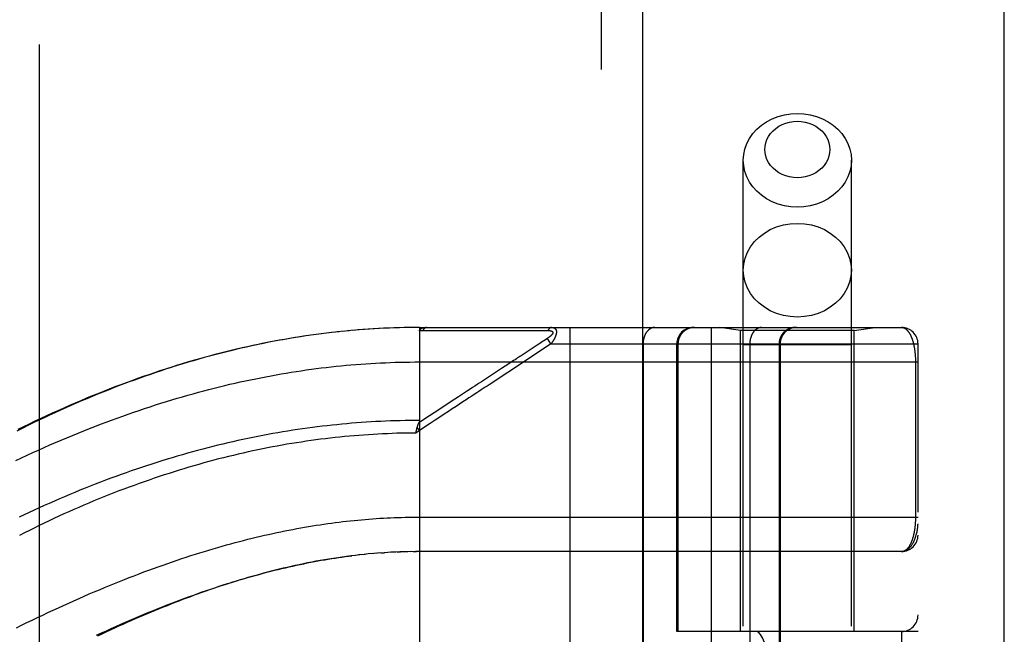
# Model space of a CAD drawing. Header units: inches. Extents: x 0 to 212, y 0 to 138.
# Tile 104 of 256: x 93.35 to 95.13, y 60.74 to 61.85. Entities that reach past the tile are written whole.
import ezdxf

# ---------------------------------------------------------------- set-up
doc = ezdxf.new("R2010")
doc.units = ezdxf.units.IN
doc.header["$LTSCALE"] = 11.6875
doc.header["$MEASUREMENT"] = 0
doc.linetypes.add('HIDDEN', pattern=[0.2, 0.1, -0.1])
doc.layers.get('0').update_dxf_attribs({"linetype": 'CONTINUOUS'})
doc.layers.add('DEFAULT_2', color=8, linetype='HIDDEN')
doc.layers.add('RIGHTHAND_DOOR_ASSEMBLY', color=7, linetype='CONTINUOUS')

msp = doc.modelspace()

# ---------------------------------------------------------------- linework, layer by layer
at = {"color": 3, "linetype": 'Continuous'}
msp.add_line((95.1337, 38.4248), (95.1337, 101.3468), dxfattribs=at)
at = {"layer": 'DEFAULT_2', "color": 8, "linetype": 'HIDDEN'}
msp.add_line((93.3837, 96.8728), (93.3837, 39.7688), dxfattribs=at)
at = {"layer": 'RIGHTHAND_DOOR_ASSEMBLY', "color": 8, "linetype": 'HIDDEN'}
for p, q in [((94.4029, 97.9958), (94.4029, 38.6458)), ((94.6604, 58.4178), (94.6604, 61.6002)), ((94.8564, 58.4178), (94.8564, 61.6002)), ((93.9183, 61.2884), (93.9049, 61.2868)), ((93.9275, 61.2894), (93.9143, 61.2879)), ((93.9367, 61.2903), (93.9238, 61.289)), ((93.9458, 61.2912), (93.9332, 61.2899)), ((93.955, 61.292), (93.9426, 61.2909)), ((93.9641, 61.2927), (93.952, 61.2917)), ((93.9733, 61.2934), (93.9614, 61.2925)), ((93.9824, 61.2941), (93.9707, 61.2932)), ((93.9915, 61.2946), (93.9801, 61.2939)), ((94.0006, 61.2951), (93.9895, 61.2945)), ((94.0098, 61.2956), (93.9988, 61.295)), ((94.0189, 61.296), (94.0082, 61.2955)), ((94.028, 61.2963), (94.0175, 61.2959)), ((94.0371, 61.2966), (94.0268, 61.2963)), ((94.0461, 61.2968), (94.0362, 61.2965)), ((94.0552, 61.2969), (94.0455, 61.2968)), ((94.0643, 61.297), (94.0548, 61.2969)), ((94.0734, 61.2971), (94.0642, 61.297)), ((94.0734, 61.2971), (94.9472, 61.2971)), ((94.0734, 61.2971), (94.0734, 60.6323)), ((94.0794, 61.2914), (94.1035, 61.2914)), ((94.2721, 61.2915), (94.2758, 61.2915)), ((94.2758, 61.2915), (94.2792, 61.2915)), ((94.2792, 61.2915), (94.2824, 61.2915)), ((94.2824, 61.2915), (94.2871, 61.2915)), ((94.2871, 61.2915), (94.2901, 61.2915)), ((94.2901, 61.2915), (94.3063, 61.2916)), ((94.3457, 61.2971), (94.3457, 58.5946)), ((94.6022, 61.2971), (94.6022, 58.5946)), ((94.6554, 61.2918), (94.6179, 61.2971)), ((94.8614, 61.2918), (94.6554, 61.2918)), ((94.6554, 60.7458), (94.6554, 61.2918)), ((94.8614, 61.2918), (94.8989, 61.2971)), ((94.8614, 60.7458), (94.8614, 61.2918)), ((93.8814, 61.2837), (93.867, 61.2817)), ((93.8906, 61.285), (93.8765, 61.2831)), ((93.8999, 61.2862), (93.886, 61.2844)), ((93.9091, 61.2873), (93.8954, 61.2856)), ((94.2964, 61.2714), (94.2913, 61.268)), ((94.2989, 61.273), (94.2964, 61.2714)), ((94.3051, 61.2771), (94.2989, 61.273)), ((94.3117, 61.2671), (94.3051, 61.2771)), ((94.2828, 61.2624), (94.2613, 61.2483)), ((94.3117, 61.2671), (94.2691, 61.2389)), ((94.2865, 61.2648), (94.2828, 61.2624)), ((94.3117, 61.2671), (94.9772, 61.2671)), ((94.4786, 61.2671), (94.4786, 58.6246)), ((94.5397, 60.7458), (94.5397, 61.2671)), ((94.542, 61.2671), (94.542, 60.7458)), ((94.8564, 61.2658), (94.6604, 61.2658)), ((94.6722, 61.2671), (94.6722, 58.6246)), ((94.7252, 61.2671), (94.7252, 58.6246)), ((94.7272, 61.2671), (94.7272, 58.6246)), ((94.9772, 58.6246), (94.9772, 61.2671)), ((94.0734, 61.2346), (94.9772, 61.2346)), ((94.9726, 61.2354), (94.9726, 60.9533)), ((94.2351, 61.2311), (94.222, 61.2225)), ((94.0914, 61.1367), (94.0722, 61.124)), ((94.0734, 61.1103), (94.0666, 61.1057)), ((94.0673, 61.1088), (94.0676, 61.1101)), ((94.0676, 61.1101), (94.0679, 61.1113)), ((94.0734, 61.1103), (94.0693, 61.1165)), ((94.0666, 61.1057), (94.0673, 61.1088)), ((94.0669, 60.9533), (94.9772, 60.9533)), ((93.9652, 60.8848), (93.9567, 60.8839)), ((93.9686, 60.8852), (93.9746, 60.8858)), ((93.995, 60.8877), (93.9864, 60.8869)), ((94.0021, 60.8882), (93.9923, 60.8874)), ((94.004, 60.8883), (94.0098, 60.8887)), ((94.0232, 60.8895), (94.0157, 60.8891)), ((94.0303, 60.8898), (94.0215, 60.8894)), ((94.0331, 60.89), (94.0388, 60.8902)), ((94.0519, 60.8906), (94.0446, 60.8904)), ((94.0591, 60.8907), (94.0504, 60.8905)), ((94.0619, 60.8907), (94.0677, 60.8908)), ((94.9472, 60.8908), (94.0734, 60.8908)), ((94.9772, 60.7458), (94.5397, 60.7458)), ((94.5888, 59.1458), (94.5888, 60.7458)), ((94.6347, 59.1458), (94.6347, 60.7458)), ((94.9472, 60.7458), (94.9472, 59.1458))]:
    msp.add_line(p, q, dxfattribs=at)
at = {"layer": 'RIGHTHAND_DOOR_ASSEMBLY', "color": 3, "linetype": 'Continuous'}
msp.add_line((94.4779, 97.9958), (94.4779, 38.6458), dxfattribs=at)
at = {"layer": 'RIGHTHAND_DOOR_ASSEMBLY', "color": 8, "linetype": 'HIDDEN'}
for points in [[(94.6604, 61.6002), (94.6611, 61.6104), (94.6633, 61.6205), (94.6668, 61.6303), (94.6716, 61.6396), (94.6778, 61.6484), (94.6851, 61.6564), (94.6934, 61.6637), (94.7027, 61.67), (94.7129, 61.6753), (94.7237, 61.6795), (94.735, 61.6826), (94.7466, 61.6844), (94.7584, 61.685)], [(94.7584, 61.685), (94.7702, 61.6844), (94.7819, 61.6826), (94.7932, 61.6795), (94.804, 61.6753), (94.8141, 61.67), (94.8234, 61.6637), (94.8318, 61.6564), (94.8391, 61.6484), (94.8452, 61.6396), (94.85, 61.6303), (94.8536, 61.6205), (94.8557, 61.6104), (94.8564, 61.6002)], [(94.7584, 61.5686), (94.7513, 61.5689), (94.7443, 61.57), (94.7375, 61.5719), (94.731, 61.5744), (94.7249, 61.5776), (94.7193, 61.5814), (94.7143, 61.5858), (94.7099, 61.5906), (94.7062, 61.5959), (94.7033, 61.6015), (94.7011, 61.6074), (94.6998, 61.6135), (94.6994, 61.6197), (94.6998, 61.6258), (94.7011, 61.6319), (94.7033, 61.6378), (94.7062, 61.6434), (94.7099, 61.6487), (94.7143, 61.6536), (94.7193, 61.6579), (94.7249, 61.6617), (94.731, 61.6649), (94.7375, 61.6674), (94.7443, 61.6693), (94.7513, 61.6704), (94.7584, 61.6708)], [(94.7584, 61.6708), (94.7656, 61.6704), (94.7725, 61.6693), (94.7793, 61.6674), (94.7858, 61.6649), (94.7919, 61.6617), (94.7975, 61.6579), (94.8026, 61.6535), (94.807, 61.6487), (94.8107, 61.6434), (94.8136, 61.6378), (94.8157, 61.6319), (94.817, 61.6258), (94.8174, 61.6197), (94.817, 61.6135), (94.8157, 61.6074), (94.8136, 61.6015), (94.8106, 61.5959), (94.807, 61.5906), (94.8026, 61.5858), (94.7975, 61.5814), (94.7919, 61.5776), (94.7858, 61.5744), (94.7793, 61.5719), (94.7725, 61.57), (94.7656, 61.5689), (94.7584, 61.5686)], [(94.7584, 61.5153), (94.7466, 61.5159), (94.735, 61.5178), (94.7237, 61.5208), (94.7129, 61.525), (94.7027, 61.5303), (94.6934, 61.5366), (94.6851, 61.5439), (94.6778, 61.5519), (94.6716, 61.5607), (94.6668, 61.5701), (94.6633, 61.5798), (94.6611, 61.5899), (94.6604, 61.6002)], [(94.8564, 61.6002), (94.8557, 61.5899), (94.8536, 61.5798), (94.85, 61.5701), (94.8452, 61.5607), (94.8391, 61.5519), (94.8318, 61.5439), (94.8234, 61.5366), (94.8141, 61.5303), (94.804, 61.525), (94.7932, 61.5208), (94.7819, 61.5178), (94.7702, 61.5159), (94.7584, 61.5153)], [(94.6604, 61.4009), (94.6613, 61.412), (94.6638, 61.4229), (94.6679, 61.4334), (94.6735, 61.4433), (94.6807, 61.4526), (94.6891, 61.4609), (94.6988, 61.4682), (94.7094, 61.4744), (94.7209, 61.4793), (94.7331, 61.4829), (94.7456, 61.4851), (94.7584, 61.4858)], [(94.7584, 61.4858), (94.7712, 61.4851), (94.7838, 61.4829), (94.7959, 61.4793), (94.8074, 61.4744), (94.8181, 61.4682), (94.8277, 61.4609), (94.8362, 61.4526), (94.8433, 61.4433), (94.849, 61.4334), (94.8531, 61.4229), (94.8556, 61.412), (94.8564, 61.4009)], [(94.7584, 61.316), (94.7456, 61.3168), (94.7331, 61.3189), (94.7209, 61.3225), (94.7094, 61.3274), (94.6988, 61.3336), (94.6891, 61.3409), (94.6807, 61.3492), (94.6735, 61.3585), (94.6679, 61.3684), (94.6638, 61.3789), (94.6613, 61.3898), (94.6604, 61.4009)], [(94.8564, 61.4009), (94.8556, 61.3898), (94.8531, 61.3789), (94.849, 61.3684), (94.8433, 61.3585), (94.8362, 61.3492), (94.8277, 61.3409), (94.8181, 61.3336), (94.8074, 61.3274), (94.7959, 61.3225), (94.7838, 61.3189), (94.7712, 61.3168), (94.7584, 61.316)], [(94.0734, 61.2912), (94.0734, 61.2914), (94.0734, 61.2915), (94.0734, 61.2917), (94.0735, 61.2918), (94.0735, 61.292), (94.0735, 61.2921), (94.0736, 61.2923), (94.0736, 61.2924), (94.0737, 61.2926), (94.0737, 61.2927), (94.0738, 61.2928), (94.0739, 61.293), (94.0739, 61.2931), (94.074, 61.2932), (94.0741, 61.2934), (94.0742, 61.2935), (94.0743, 61.2936), (94.0744, 61.2937), (94.0745, 61.2939), (94.0746, 61.294), (94.0748, 61.2941), (94.0749, 61.2942), (94.075, 61.2943), (94.0752, 61.2945), (94.0753, 61.2946), (94.0755, 61.2947), (94.0757, 61.2948), (94.0759, 61.2949), (94.076, 61.295), (94.0762, 61.2952), (94.0764, 61.2953), (94.0767, 61.2954), (94.0769, 61.2955), (94.0771, 61.2956), (94.0774, 61.2957), (94.0777, 61.2958), (94.0779, 61.2959), (94.0782, 61.296), (94.0785, 61.2961), (94.0788, 61.2962), (94.0792, 61.2963), (94.0795, 61.2964), (94.0799, 61.2964), (94.0802, 61.2965), (94.0806, 61.2966), (94.0811, 61.2967), (94.0815, 61.2967), (94.0819, 61.2968), (94.0824, 61.2968), (94.0829, 61.2969), (94.0834, 61.2969), (94.0839, 61.297), (94.0844, 61.297), (94.085, 61.297), (94.0855, 61.297), (94.0861, 61.2971)], [(94.0734, 61.2912), (94.0744, 61.2913), (94.0754, 61.2913), (94.0764, 61.2913), (94.0774, 61.2914), (94.0784, 61.2914), (94.0794, 61.2914)], [(94.0861, 61.2971), (94.0859, 61.297), (94.0857, 61.297), (94.0855, 61.297), (94.0852, 61.297), (94.085, 61.2969), (94.0848, 61.2969), (94.0846, 61.2968), (94.0843, 61.2967), (94.0841, 61.2966), (94.0839, 61.2965), (94.0837, 61.2964), (94.0835, 61.2963), (94.0833, 61.2962), (94.083, 61.296), (94.0828, 61.2959), (94.0826, 61.2957), (94.0824, 61.2956), (94.0822, 61.2954), (94.082, 61.2952), (94.0818, 61.295), (94.0816, 61.2948), (94.0814, 61.2946), (94.0812, 61.2944), (94.0811, 61.2941), (94.0809, 61.2939), (94.0807, 61.2936), (94.0805, 61.2934), (94.0804, 61.2931), (94.0802, 61.2929), (94.08, 61.2926), (94.0799, 61.2923), (94.0797, 61.292), (94.0796, 61.2917), (94.0794, 61.2914)], [(94.1035, 61.2914), (94.1088, 61.2914), (94.114, 61.2914), (94.119, 61.2914), (94.1239, 61.2914), (94.1287, 61.2914), (94.1335, 61.2914), (94.1381, 61.2914), (94.1425, 61.2914), (94.1468, 61.2914), (94.1509, 61.2914), (94.1548, 61.2914), (94.1587, 61.2914), (94.1625, 61.2914), (94.1663, 61.2914), (94.1701, 61.2914), (94.1739, 61.2914), (94.1854, 61.2914)], [(94.1854, 61.2914), (94.1891, 61.2914), (94.1928, 61.2914), (94.1963, 61.2914), (94.1997, 61.2914), (94.203, 61.2914), (94.2061, 61.2914), (94.2146, 61.2914)], [(94.2146, 61.2914), (94.2173, 61.2914), (94.2199, 61.2914), (94.2225, 61.2914), (94.2251, 61.2914), (94.2276, 61.2914), (94.2328, 61.2914)], [(94.2328, 61.2914), (94.2354, 61.2914), (94.2379, 61.2914), (94.2431, 61.2914)], [(94.2431, 61.2914), (94.2457, 61.2914), (94.2483, 61.2914), (94.2509, 61.2914), (94.2658, 61.2915)], [(94.2658, 61.2915), (94.268, 61.2915), (94.2721, 61.2915)], [(94.3063, 61.2916), (94.3067, 61.2916), (94.3072, 61.2916), (94.3076, 61.2916), (94.3079, 61.2915), (94.3083, 61.2915), (94.3087, 61.2915), (94.309, 61.2915), (94.3093, 61.2914), (94.3096, 61.2914), (94.3099, 61.2913), (94.3102, 61.2913), (94.3105, 61.2912), (94.3107, 61.2912), (94.311, 61.2911), (94.3112, 61.2911), (94.3115, 61.291), (94.3117, 61.291), (94.3119, 61.2909), (94.3121, 61.2908), (94.3123, 61.2908), (94.3125, 61.2907), (94.3126, 61.2906), (94.3128, 61.2906), (94.313, 61.2905), (94.3131, 61.2904), (94.3133, 61.2903), (94.3134, 61.2903), (94.3135, 61.2902), (94.3137, 61.2901), (94.3138, 61.29), (94.3139, 61.2899), (94.314, 61.2898), (94.3141, 61.2897), (94.3142, 61.2896), (94.3143, 61.2896), (94.3144, 61.2895), (94.3145, 61.2894), (94.3145, 61.2893), (94.3146, 61.2892), (94.3147, 61.2891), (94.3147, 61.289), (94.3148, 61.2888), (94.3148, 61.2887), (94.3149, 61.2886), (94.3149, 61.2885), (94.3149, 61.2884), (94.315, 61.2883), (94.315, 61.2882), (94.315, 61.2881), (94.315, 61.2879), (94.315, 61.2878), (94.315, 61.2877), (94.315, 61.2876), (94.315, 61.2874), (94.315, 61.2873), (94.315, 61.2872), (94.315, 61.287), (94.3149, 61.2869), (94.3149, 61.2867), (94.3149, 61.2866), (94.3148, 61.2864), (94.3148, 61.2863), (94.3147, 61.2862), (94.3146, 61.286), (94.3146, 61.2858), (94.3145, 61.2857), (94.3144, 61.2855), (94.3143, 61.2854), (94.3142, 61.2852), (94.3141, 61.285), (94.314, 61.2849), (94.3139, 61.2847), (94.3138, 61.2845), (94.3136, 61.2844), (94.3135, 61.2842), (94.3134, 61.284), (94.3132, 61.2838), (94.3131, 61.2836), (94.3129, 61.2834), (94.3127, 61.2832), (94.3125, 61.283), (94.3124, 61.2828), (94.3122, 61.2826), (94.312, 61.2824), (94.3117, 61.2822), (94.3115, 61.282), (94.3113, 61.2818), (94.311, 61.2815), (94.3108, 61.2813), (94.3105, 61.2811), (94.3102, 61.2808), (94.3099, 61.2806), (94.3096, 61.2803), (94.3093, 61.2801), (94.309, 61.2798), (94.3086, 61.2795), (94.3082, 61.2792), (94.3078, 61.2789), (94.3074, 61.2786), (94.307, 61.2783), (94.3066, 61.278), (94.3061, 61.2777), (94.3056, 61.2774), (94.3051, 61.2771)], [(94.3129, 61.2971), (94.3127, 61.297), (94.3125, 61.297), (94.3123, 61.297), (94.312, 61.297), (94.3118, 61.2969), (94.3116, 61.2969), (94.3114, 61.2968), (94.3111, 61.2967), (94.3109, 61.2966), (94.3107, 61.2965), (94.3105, 61.2964), (94.3103, 61.2963), (94.3101, 61.2962), (94.3099, 61.2961), (94.3097, 61.2959), (94.3095, 61.2958), (94.3093, 61.2956), (94.3091, 61.2954), (94.3089, 61.2953), (94.3087, 61.2951), (94.3085, 61.2949), (94.3083, 61.2947), (94.3081, 61.2945), (94.3079, 61.2942), (94.3077, 61.294), (94.3076, 61.2938), (94.3074, 61.2935), (94.3072, 61.2933), (94.3071, 61.293), (94.3069, 61.2927), (94.3067, 61.2924), (94.3066, 61.2922), (94.3064, 61.2919), (94.3063, 61.2916)], [(94.3129, 61.2971), (94.3134, 61.297), (94.3138, 61.297), (94.3142, 61.297), (94.3146, 61.297), (94.3149, 61.2969), (94.3153, 61.2968), (94.3156, 61.2968), (94.316, 61.2967), (94.3163, 61.2966), (94.3166, 61.2965), (94.3168, 61.2964), (94.3171, 61.2963), (94.3174, 61.2962), (94.3176, 61.2961), (94.3178, 61.296), (94.3181, 61.2959), (94.3183, 61.2957), (94.3185, 61.2956), (94.3187, 61.2954), (94.3189, 61.2953), (94.3191, 61.2952), (94.3192, 61.295), (94.3194, 61.2949), (94.3196, 61.2947), (94.3197, 61.2945), (94.3199, 61.2944), (94.32, 61.2942), (94.3201, 61.294), (94.3202, 61.2938), (94.3204, 61.2937), (94.3205, 61.2935), (94.3206, 61.2933), (94.3207, 61.2931), (94.3208, 61.2929), (94.3209, 61.2927), (94.321, 61.2925), (94.321, 61.2923), (94.3211, 61.2921), (94.3212, 61.2919), (94.3213, 61.2917), (94.3213, 61.2914), (94.3214, 61.2912), (94.3214, 61.291), (94.3215, 61.2908), (94.3215, 61.2905), (94.3215, 61.2903), (94.3216, 61.29), (94.3216, 61.2898), (94.3216, 61.2895), (94.3216, 61.2893), (94.3216, 61.289), (94.3216, 61.2888), (94.3216, 61.2885), (94.3216, 61.2882), (94.3216, 61.2879), (94.3216, 61.2877), (94.3215, 61.2874), (94.3215, 61.2871), (94.3215, 61.2868), (94.3214, 61.2865), (94.3214, 61.2862), (94.3213, 61.2859), (94.3213, 61.2856), (94.3212, 61.2853), (94.3211, 61.2849), (94.3211, 61.2846), (94.321, 61.2843), (94.3209, 61.284), (94.3208, 61.2836), (94.3207, 61.2833), (94.3206, 61.2829), (94.3205, 61.2826), (94.3204, 61.2822), (94.3202, 61.2819), (94.3201, 61.2815), (94.32, 61.2811), (94.3198, 61.2807), (94.3196, 61.2804), (94.3195, 61.28), (94.3193, 61.2796), (94.3191, 61.2792), (94.3189, 61.2787), (94.3188, 61.2783), (94.3185, 61.2779), (94.3183, 61.2775), (94.3181, 61.277), (94.3179, 61.2766), (94.3176, 61.2761), (94.3174, 61.2756), (94.3171, 61.2751), (94.3168, 61.2746), (94.3165, 61.2741), (94.3162, 61.2736), (94.3159, 61.2731), (94.3156, 61.2726), (94.3152, 61.272), (94.3148, 61.2714), (94.3144, 61.2708), (94.314, 61.2702), (94.3136, 61.2696), (94.3132, 61.269), (94.3127, 61.2684), (94.3122, 61.2677), (94.3117, 61.2671)], [(94.4998, 61.2971), (94.4994, 61.297), (94.4989, 61.297), (94.4985, 61.297), (94.498, 61.2969), (94.4975, 61.2969), (94.4971, 61.2968), (94.4966, 61.2967), (94.4962, 61.2966), (94.4957, 61.2965), (94.4952, 61.2963), (94.4948, 61.2962), (94.4944, 61.296), (94.4939, 61.2959), (94.4935, 61.2957), (94.493, 61.2955), (94.4926, 61.2952), (94.4922, 61.295), (94.4917, 61.2948), (94.4913, 61.2945), (94.4909, 61.2942), (94.4905, 61.294), (94.49, 61.2937), (94.4896, 61.2934), (94.4892, 61.293), (94.4888, 61.2927), (94.4884, 61.2924), (94.4881, 61.292), (94.4877, 61.2916), (94.4873, 61.2912), (94.4869, 61.2909), (94.4866, 61.2904), (94.4862, 61.29), (94.4859, 61.2896), (94.4855, 61.2892), (94.4852, 61.2887), (94.4848, 61.2883), (94.4845, 61.2878), (94.4842, 61.2873), (94.4839, 61.2868), (94.4836, 61.2863), (94.4833, 61.2858), (94.483, 61.2853), (94.4827, 61.2848), (94.4825, 61.2843), (94.4822, 61.2837), (94.4819, 61.2832), (94.4817, 61.2826), (94.4815, 61.2821), (94.4812, 61.2815), (94.481, 61.2809), (94.4808, 61.2803), (94.4806, 61.2797), (94.4804, 61.2791), (94.4802, 61.2785), (94.4801, 61.2779), (94.4799, 61.2773), (94.4798, 61.2767), (94.4796, 61.2761), (94.4795, 61.2754), (94.4794, 61.2748), (94.4792, 61.2742), (94.4791, 61.2735), (94.479, 61.2729), (94.4789, 61.2723), (94.4789, 61.2716), (94.4788, 61.271), (94.4788, 61.2703), (94.4787, 61.2697), (94.4787, 61.269), (94.4786, 61.2684), (94.4786, 61.2677), (94.4786, 61.2671)], [(94.5717, 61.2971), (94.571, 61.297), (94.5704, 61.297), (94.5697, 61.297), (94.5691, 61.2969), (94.5684, 61.2969), (94.5678, 61.2968), (94.5672, 61.2967), (94.5665, 61.2966), (94.5659, 61.2965), (94.5652, 61.2963), (94.5646, 61.2962), (94.564, 61.296), (94.5634, 61.2959), (94.5627, 61.2957), (94.5621, 61.2955), (94.5615, 61.2952), (94.5609, 61.295), (94.5603, 61.2948), (94.5597, 61.2945), (94.5591, 61.2942), (94.5585, 61.294), (94.558, 61.2937), (94.5574, 61.2934), (94.5568, 61.293), (94.5563, 61.2927), (94.5557, 61.2924), (94.5552, 61.292), (94.5546, 61.2916), (94.5541, 61.2912), (94.5536, 61.2909), (94.5531, 61.2904), (94.5526, 61.29), (94.5521, 61.2896), (94.5516, 61.2892), (94.5511, 61.2887), (94.5507, 61.2883), (94.5502, 61.2878), (94.5498, 61.2873), (94.5494, 61.2868), (94.5489, 61.2863), (94.5485, 61.2858), (94.5481, 61.2853), (94.5477, 61.2848), (94.5474, 61.2843), (94.547, 61.2837), (94.5466, 61.2832), (94.5463, 61.2826), (94.546, 61.2821), (94.5456, 61.2815), (94.5453, 61.2809), (94.5451, 61.2803), (94.5448, 61.2797), (94.5445, 61.2791), (94.5443, 61.2785), (94.544, 61.2779), (94.5438, 61.2773), (94.5436, 61.2767), (94.5434, 61.2761), (94.5432, 61.2754), (94.543, 61.2748), (94.5428, 61.2742), (94.5427, 61.2735), (94.5426, 61.2729), (94.5424, 61.2723), (94.5423, 61.2716), (94.5422, 61.271), (94.5422, 61.2703), (94.5421, 61.2697), (94.5421, 61.269), (94.542, 61.2684), (94.542, 61.2677), (94.542, 61.2671)], [(94.6934, 61.2971), (94.6929, 61.297), (94.6925, 61.297), (94.692, 61.297), (94.6915, 61.2969), (94.6911, 61.2969), (94.6906, 61.2968), (94.6901, 61.2967), (94.6897, 61.2966), (94.6892, 61.2965), (94.6888, 61.2963), (94.6883, 61.2962), (94.6879, 61.296), (94.6874, 61.2959), (94.687, 61.2957), (94.6866, 61.2955), (94.6861, 61.2952), (94.6857, 61.295), (94.6853, 61.2948), (94.6848, 61.2945), (94.6844, 61.2942), (94.684, 61.294), (94.6836, 61.2937), (94.6832, 61.2934), (94.6828, 61.293), (94.6824, 61.2927), (94.682, 61.2924), (94.6816, 61.292), (94.6812, 61.2916), (94.6808, 61.2912), (94.6805, 61.2909), (94.6801, 61.2904), (94.6797, 61.29), (94.6794, 61.2896), (94.679, 61.2892), (94.6787, 61.2887), (94.6784, 61.2883), (94.6781, 61.2878), (94.6777, 61.2873), (94.6774, 61.2868), (94.6771, 61.2863), (94.6768, 61.2858), (94.6765, 61.2853), (94.6763, 61.2848), (94.676, 61.2843), (94.6757, 61.2837), (94.6755, 61.2832), (94.6752, 61.2826), (94.675, 61.2821), (94.6748, 61.2815), (94.6746, 61.2809), (94.6744, 61.2803), (94.6742, 61.2797), (94.674, 61.2791), (94.6738, 61.2785), (94.6736, 61.2779), (94.6734, 61.2773), (94.6733, 61.2767), (94.6731, 61.2761), (94.673, 61.2754), (94.6729, 61.2748), (94.6728, 61.2742), (94.6727, 61.2735), (94.6726, 61.2729), (94.6725, 61.2723), (94.6724, 61.2716), (94.6723, 61.271), (94.6723, 61.2703), (94.6722, 61.2697), (94.6722, 61.269), (94.6722, 61.2684), (94.6722, 61.2677), (94.6722, 61.2671)], [(94.7549, 61.2971), (94.7543, 61.297), (94.7536, 61.297), (94.753, 61.297), (94.7523, 61.2969), (94.7517, 61.2969), (94.751, 61.2968), (94.7504, 61.2967), (94.7498, 61.2966), (94.7491, 61.2965), (94.7485, 61.2963), (94.7479, 61.2962), (94.7472, 61.296), (94.7466, 61.2959), (94.746, 61.2957), (94.7454, 61.2955), (94.7448, 61.2952), (94.7442, 61.295), (94.7436, 61.2948), (94.743, 61.2945), (94.7424, 61.2942), (94.7418, 61.294), (94.7412, 61.2937), (94.7406, 61.2934), (94.7401, 61.293), (94.7395, 61.2927), (94.739, 61.2924), (94.7384, 61.292), (94.7379, 61.2916), (94.7374, 61.2912), (94.7368, 61.2909), (94.7363, 61.2904), (94.7358, 61.29), (94.7353, 61.2896), (94.7349, 61.2892), (94.7344, 61.2887), (94.7339, 61.2883), (94.7335, 61.2878), (94.733, 61.2873), (94.7326, 61.2868), (94.7322, 61.2863), (94.7318, 61.2858), (94.7314, 61.2853), (94.731, 61.2848), (94.7306, 61.2843), (94.7302, 61.2837), (94.7299, 61.2832), (94.7295, 61.2826), (94.7292, 61.2821), (94.7289, 61.2815), (94.7286, 61.2809), (94.7283, 61.2803), (94.728, 61.2797), (94.7277, 61.2791), (94.7275, 61.2785), (94.7272, 61.2779), (94.727, 61.2773), (94.7268, 61.2767), (94.7266, 61.2761), (94.7264, 61.2754), (94.7262, 61.2748), (94.7261, 61.2742), (94.7259, 61.2735), (94.7258, 61.2729), (94.7257, 61.2723), (94.7256, 61.2716), (94.7255, 61.271), (94.7254, 61.2703), (94.7253, 61.2697), (94.7253, 61.269), (94.7253, 61.2684), (94.7252, 61.2677), (94.7252, 61.2671)], [(94.9472, 61.2971), (94.9478, 61.297), (94.9484, 61.297), (94.949, 61.2969), (94.9496, 61.2968), (94.9501, 61.2967), (94.9507, 61.2965), (94.9513, 61.2963), (94.9518, 61.2961), (94.9524, 61.2959), (94.9529, 61.2956), (94.9534, 61.2954), (94.9539, 61.295), (94.9545, 61.2947), (94.955, 61.2944), (94.9555, 61.294), (94.956, 61.2936), (94.9564, 61.2932), (94.9569, 61.2928), (94.9574, 61.2923), (94.9578, 61.2918), (94.9583, 61.2913), (94.9587, 61.2908), (94.9592, 61.2903), (94.9596, 61.2898), (94.96, 61.2892), (94.9604, 61.2887), (94.9608, 61.2881), (94.9612, 61.2875), (94.9616, 61.2869), (94.962, 61.2862), (94.9623, 61.2856), (94.9627, 61.2849), (94.9631, 61.2843), (94.9634, 61.2836), (94.9637, 61.2829), (94.9641, 61.2822), (94.9644, 61.2815), (94.9647, 61.2808), (94.965, 61.2801), (94.9653, 61.2793), (94.9656, 61.2786), (94.9659, 61.2778), (94.9662, 61.2771), (94.9665, 61.2763), (94.9667, 61.2755), (94.967, 61.2748), (94.9672, 61.274), (94.9675, 61.2732), (94.9677, 61.2724), (94.968, 61.2716), (94.9682, 61.2707), (94.9684, 61.2699), (94.9686, 61.2691), (94.9688, 61.2683), (94.969, 61.2675), (94.9692, 61.2666), (94.9694, 61.2658), (94.9696, 61.2649), (94.9698, 61.2641), (94.9699, 61.2632), (94.9701, 61.2624), (94.9703, 61.2615), (94.9704, 61.2607), (94.9706, 61.2598), (94.9707, 61.2589), (94.9708, 61.2581), (94.971, 61.2572), (94.9711, 61.2563), (94.9712, 61.2555), (94.9713, 61.2546), (94.9714, 61.2538), (94.9715, 61.2529), (94.9716, 61.252), (94.9717, 61.2512), (94.9718, 61.2503), (94.9719, 61.2495), (94.972, 61.2486), (94.972, 61.2478), (94.9721, 61.247), (94.9722, 61.2461), (94.9722, 61.2453), (94.9723, 61.2445), (94.9723, 61.2436), (94.9724, 61.2428), (94.9724, 61.242), (94.9724, 61.2412), (94.9725, 61.2403), (94.9725, 61.2395), (94.9725, 61.2387), (94.9725, 61.2379), (94.9725, 61.237), (94.9726, 61.2362), (94.9726, 61.2354)], [(93.8721, 61.2824), (93.8629, 61.281), (93.8536, 61.2796), (93.8443, 61.2781), (93.8349, 61.2765), (93.8256, 61.2749), (93.8162, 61.2732), (93.8068, 61.2714), (93.7974, 61.2696), (93.788, 61.2677), (93.7786, 61.2658), (93.7691, 61.2637), (93.7596, 61.2616), (93.7501, 61.2595), (93.7406, 61.2572), (93.731, 61.2549), (93.7215, 61.2525), (93.7119, 61.2501), (93.7022, 61.2476), (93.6926, 61.245), (93.6829, 61.2424), (93.6732, 61.2396), (93.6635, 61.2368), (93.6538, 61.234), (93.644, 61.231), (93.6342, 61.228), (93.6244, 61.2249), (93.6146, 61.2218), (93.6049, 61.2186), (93.5952, 61.2153), (93.5855, 61.212), (93.5758, 61.2087), (93.5661, 61.2053), (93.5565, 61.2018), (93.5469, 61.1983), (93.5373, 61.1947), (93.5278, 61.1911), (93.5182, 61.1874), (93.5086, 61.1836), (93.499, 61.1798), (93.4894, 61.1759), (93.4798, 61.172), (93.4703, 61.1679), (93.4607, 61.1639), (93.4511, 61.1597), (93.4414, 61.1555), (93.4318, 61.1513), (93.4221, 61.1469), (93.4124, 61.1425), (93.4026, 61.138), (93.3928, 61.1334), (93.383, 61.1287), (93.373, 61.124), (93.3631, 61.1191), (93.353, 61.1141), (93.343, 61.1091)], [(93.867, 61.2817), (93.8575, 61.2802), (93.8479, 61.2787), (93.8384, 61.2771), (93.8288, 61.2755), (93.8192, 61.2738), (93.8096, 61.272), (93.8, 61.2702), (93.7903, 61.2682), (93.7807, 61.2663), (93.771, 61.2642), (93.7613, 61.2621), (93.7515, 61.2599), (93.7418, 61.2576), (93.732, 61.2553), (93.7222, 61.2528), (93.7124, 61.2504), (93.7025, 61.2478), (93.6926, 61.2452), (93.6828, 61.2425), (93.6728, 61.2397), (93.6629, 61.2369), (93.6529, 61.2339), (93.6429, 61.2309), (93.6329, 61.2279), (93.6229, 61.2247), (93.6128, 61.2215), (93.6027, 61.2182), (93.5926, 61.2149), (93.5825, 61.2114), (93.5723, 61.2079), (93.5621, 61.2043), (93.5519, 61.2006), (93.5417, 61.1969), (93.5315, 61.1931), (93.5212, 61.1892), (93.5109, 61.1852), (93.5006, 61.1812), (93.4903, 61.177), (93.48, 61.1729), (93.4697, 61.1686), (93.4593, 61.1642), (93.4489, 61.1598), (93.4385, 61.1553), (93.4282, 61.1508), (93.4177, 61.1462), (93.4073, 61.1415), (93.3969, 61.1367), (93.3865, 61.1319), (93.3761, 61.1269), (93.3657, 61.122), (93.3552, 61.1169), (93.3448, 61.1118)], [(94.2913, 61.268), (94.2898, 61.267), (94.2865, 61.2648)], [(94.0114, 61.2332), (94.0203, 61.2336), (94.0291, 61.2339), (94.038, 61.2341), (94.0469, 61.2343), (94.0557, 61.2344), (94.0646, 61.2345), (94.0734, 61.2346)], [(94.2691, 61.2389), (94.1997, 61.1933), (94.1961, 61.1909), (94.1925, 61.1886), (94.1888, 61.1862), (94.1851, 61.1837), (94.1811, 61.1811), (94.177, 61.1784), (94.1727, 61.1755), (94.168, 61.1725), (94.163, 61.1692), (94.1577, 61.1657), (94.1521, 61.162), (94.146, 61.158), (94.1396, 61.1538), (94.1328, 61.1493), (94.1256, 61.1446), (94.1181, 61.1397), (94.1101, 61.1344), (94.1016, 61.1288), (94.0927, 61.123), (94.0734, 61.1103)], [(94.2613, 61.2483), (94.2594, 61.247), (94.2574, 61.2457), (94.2554, 61.2444), (94.2534, 61.2431), (94.2512, 61.2417), (94.2489, 61.2402), (94.2465, 61.2386), (94.2439, 61.2369), (94.2411, 61.2351), (94.2351, 61.2311)], [(93.3413, 61.0559), (93.3517, 61.0608), (93.362, 61.0655), (93.3723, 61.0703), (93.3826, 61.0749), (93.3929, 61.0795), (93.4031, 61.084), (93.4134, 61.0885), (93.4237, 61.0928), (93.4339, 61.0971), (93.4441, 61.1014), (93.4543, 61.1056), (93.4645, 61.1097), (93.4747, 61.1137), (93.4848, 61.1177), (93.4949, 61.1216), (93.505, 61.1254), (93.5151, 61.1291), (93.5251, 61.1328), (93.5352, 61.1364), (93.5452, 61.1399), (93.5551, 61.1434), (93.5651, 61.1468), (93.575, 61.1501), (93.5848, 61.1534), (93.5947, 61.1566), (93.6045, 61.1597), (93.6143, 61.1627), (93.6241, 61.1657), (93.6338, 61.1686), (93.6435, 61.1715), (93.6532, 61.1742), (93.6628, 61.1769), (93.6724, 61.1796), (93.682, 61.1821), (93.6916, 61.1846), (93.7011, 61.1871), (93.7106, 61.1894), (93.7201, 61.1917), (93.7295, 61.194), (93.7389, 61.1961), (93.7483, 61.1982), (93.7577, 61.2003), (93.767, 61.2023), (93.7763, 61.2042), (93.7856, 61.206), (93.7949, 61.2078), (93.8041, 61.2096), (93.8133, 61.2112), (93.8225, 61.2128), (93.8317, 61.2144), (93.8408, 61.2159), (93.8499, 61.2173), (93.859, 61.2187), (93.8681, 61.22), (93.8772, 61.2212), (93.8862, 61.2224), (93.8953, 61.2236), (93.9043, 61.2247), (93.9133, 61.2257), (93.9223, 61.2266), (93.9312, 61.2276), (93.9402, 61.2284), (93.9491, 61.2292), (93.958, 61.2299), (93.967, 61.2306), (93.9759, 61.2313), (93.9848, 61.2318), (93.9937, 61.2323), (94.0025, 61.2328), (94.0114, 61.2332)], [(94.222, 61.2225), (94.2184, 61.2201), (94.2148, 61.2178), (94.2112, 61.2154), (94.2075, 61.213), (94.2038, 61.2105), (94.2002, 61.2081), (94.1965, 61.2057), (94.1929, 61.2033), (94.1892, 61.2009), (94.1856, 61.1985), (94.1818, 61.1961), (94.178, 61.1935), (94.1739, 61.1909), (94.1697, 61.1881), (94.1652, 61.1851), (94.1604, 61.182)], [(94.1604, 61.182), (94.1497, 61.175), (94.1439, 61.1711), (94.1309, 61.1626)], [(94.1309, 61.1626), (94.1086, 61.1479), (94.0914, 61.1367)], [(94.0734, 61.1284), (94.0646, 61.1284), (94.0559, 61.1283), (94.0471, 61.1282), (94.0383, 61.128), (94.0295, 61.1277), (94.0207, 61.1275), (94.0119, 61.1271), (94.0031, 61.1267), (93.9943, 61.1263), (93.9854, 61.1258), (93.9766, 61.1252), (93.9678, 61.1246), (93.959, 61.124), (93.9501, 61.1233), (93.9413, 61.1225), (93.9324, 61.1217), (93.9236, 61.1208), (93.9147, 61.1199), (93.9058, 61.1189), (93.8969, 61.1179), (93.888, 61.1168), (93.8791, 61.1157), (93.8702, 61.1145), (93.8613, 61.1132), (93.8523, 61.1119), (93.8434, 61.1106), (93.8344, 61.1092), (93.8255, 61.1077), (93.8165, 61.1062), (93.8075, 61.1046), (93.7985, 61.103), (93.7895, 61.1013), (93.7804, 61.0995), (93.7714, 61.0977), (93.7623, 61.0959), (93.7532, 61.094), (93.7442, 61.092), (93.7351, 61.09), (93.726, 61.0879), (93.7168, 61.0857), (93.7077, 61.0835), (93.6986, 61.0813), (93.6894, 61.0789), (93.6802, 61.0765), (93.671, 61.0741), (93.6618, 61.0716), (93.6526, 61.0691), (93.6434, 61.0664), (93.6342, 61.0638), (93.6249, 61.061), (93.6157, 61.0582), (93.6064, 61.0554), (93.5972, 61.0525), (93.5879, 61.0495), (93.5786, 61.0465), (93.5693, 61.0434), (93.56, 61.0402), (93.5507, 61.037), (93.5414, 61.0338), (93.5321, 61.0305), (93.5228, 61.0271), (93.5134, 61.0237), (93.5041, 61.0202), (93.4948, 61.0166), (93.4855, 61.013), (93.4762, 61.0094), (93.4669, 61.0056), (93.4576, 61.0019), (93.4483, 60.9981), (93.4391, 60.9942), (93.4298, 60.9903), (93.4206, 60.9863), (93.4113, 60.9823), (93.4021, 60.9782), (93.393, 60.9741), (93.3838, 60.97), (93.3746, 60.9658), (93.3655, 60.9615), (93.3564, 60.9572), (93.3474, 60.9529)], [(94.0734, 61.1284), (94.0734, 61.1282), (94.0734, 61.128), (94.0734, 61.1278), (94.0734, 61.1275), (94.0733, 61.1273), (94.0733, 61.1271), (94.0733, 61.1269), (94.0732, 61.1267), (94.0732, 61.1265), (94.0731, 61.1263), (94.073, 61.126), (94.073, 61.1258), (94.0729, 61.1256), (94.0728, 61.1254), (94.0727, 61.1252), (94.0726, 61.1249), (94.0725, 61.1247), (94.0724, 61.1245), (94.0723, 61.1243), (94.072, 61.1235)], [(94.0679, 61.1113), (94.0682, 61.1125), (94.0683, 61.1131), (94.0685, 61.1137), (94.0687, 61.1142), (94.0688, 61.1148), (94.069, 61.1154), (94.0691, 61.116), (94.0693, 61.1165)], [(94.0693, 61.1165), (94.0695, 61.1171), (94.0697, 61.1177), (94.0699, 61.1183), (94.07, 61.1188), (94.0702, 61.1194), (94.0704, 61.1199), (94.0706, 61.1205), (94.0708, 61.121), (94.0711, 61.1215), (94.0713, 61.122), (94.0715, 61.1226), (94.0717, 61.1231), (94.072, 61.1235)], [(94.0666, 61.1057), (94.058, 61.1057), (94.0494, 61.1056), (94.0408, 61.1054), (94.0323, 61.1052), (94.0237, 61.1049), (94.0151, 61.1045), (94.0065, 61.1042), (93.9979, 61.1037), (93.9892, 61.1032), (93.9806, 61.1027), (93.972, 61.1021), (93.9634, 61.1014), (93.9547, 61.1007), (93.9461, 61.1), (93.9375, 61.0992), (93.9288, 61.0983), (93.9202, 61.0974), (93.9115, 61.0964), (93.9028, 61.0954), (93.8941, 61.0943), (93.8854, 61.0932), (93.8767, 61.092), (93.868, 61.0907), (93.8593, 61.0894), (93.8505, 61.0881), (93.8418, 61.0866), (93.833, 61.0852), (93.8243, 61.0836), (93.8155, 61.0821), (93.8067, 61.0804), (93.7979, 61.0787), (93.7891, 61.077), (93.7802, 61.0752), (93.7714, 61.0733), (93.7625, 61.0714), (93.7537, 61.0694), (93.7448, 61.0673), (93.7359, 61.0652), (93.727, 61.0631), (93.7181, 61.0609), (93.7091, 61.0586), (93.7002, 61.0563), (93.6912, 61.0539), (93.6823, 61.0514), (93.6733, 61.0489), (93.6643, 61.0463), (93.6553, 61.0437), (93.6463, 61.041), (93.6373, 61.0382), (93.6282, 61.0354), (93.6192, 61.0326), (93.6102, 61.0296), (93.6011, 61.0266), (93.592, 61.0236), (93.583, 61.0205), (93.5739, 61.0173), (93.5648, 61.0141), (93.5557, 61.0108), (93.5466, 61.0075), (93.5375, 61.0041), (93.5284, 61.0006), (93.5193, 60.9971), (93.5102, 60.9935), (93.5011, 60.9899), (93.492, 60.9862), (93.483, 60.9825), (93.4739, 60.9787), (93.4648, 60.9748), (93.4557, 60.9709), (93.4467, 60.967), (93.4376, 60.9629), (93.4286, 60.9589), (93.4196, 60.9548), (93.4106, 60.9506), (93.4016, 60.9464), (93.3927, 60.9422), (93.3837, 60.9379), (93.3748, 60.9335), (93.3659, 60.9291), (93.357, 60.9247), (93.3482, 60.9202)], [(93.9207, 60.9434), (93.9275, 60.9442), (93.9343, 60.945), (93.9411, 60.9458), (93.9479, 60.9466), (93.9546, 60.9473), (93.9613, 60.9479), (93.968, 60.9485), (93.9747, 60.9491), (93.9814, 60.9497), (93.988, 60.9502), (93.9946, 60.9506), (94.0012, 60.9511), (94.0078, 60.9515), (94.0144, 60.9518), (94.021, 60.9521), (94.0276, 60.9524), (94.0341, 60.9526), (94.0407, 60.9528), (94.0473, 60.953), (94.0538, 60.9531), (94.0603, 60.9532), (94.0669, 60.9533)], [(94.9726, 60.9533), (94.9726, 60.9525), (94.9726, 60.9517), (94.9725, 60.9508), (94.9725, 60.95), (94.9725, 60.9492), (94.9725, 60.9484), (94.9725, 60.9475), (94.9724, 60.9467), (94.9724, 60.9459), (94.9724, 60.945), (94.9723, 60.9442), (94.9723, 60.9434), (94.9722, 60.9425), (94.9722, 60.9417), (94.9721, 60.9408), (94.972, 60.94), (94.972, 60.9391), (94.9719, 60.9382), (94.9718, 60.9374), (94.9717, 60.9365), (94.9716, 60.9356), (94.9715, 60.9347), (94.9714, 60.9339), (94.9713, 60.933), (94.9712, 60.9321), (94.971, 60.9312), (94.9709, 60.9303), (94.9708, 60.9294), (94.9706, 60.9285), (94.9705, 60.9277), (94.9703, 60.9268), (94.9702, 60.9259), (94.97, 60.925), (94.9698, 60.9242), (94.9697, 60.9233), (94.9695, 60.9224), (94.9693, 60.9216), (94.9691, 60.9207), (94.9689, 60.9199), (94.9687, 60.919), (94.9685, 60.9182), (94.9682, 60.9173), (94.968, 60.9165), (94.9678, 60.9157), (94.9675, 60.9148), (94.9673, 60.914), (94.967, 60.9132), (94.9668, 60.9124), (94.9665, 60.9116), (94.9662, 60.9108), (94.9659, 60.9101), (94.9656, 60.9093), (94.9653, 60.9085), (94.965, 60.9078), (94.9647, 60.907), (94.9644, 60.9063), (94.964, 60.9056), (94.9637, 60.9048), (94.9633, 60.9041), (94.963, 60.9035), (94.9626, 60.9028), (94.9623, 60.9021), (94.9619, 60.9015), (94.9615, 60.9008), (94.9611, 60.9002), (94.9607, 60.8996), (94.9603, 60.899), (94.9598, 60.8984), (94.9594, 60.8978), (94.959, 60.8973), (94.9585, 60.8968), (94.9581, 60.8963), (94.9576, 60.8958), (94.9571, 60.8953), (94.9566, 60.8948), (94.9561, 60.8944), (94.9556, 60.894), (94.9551, 60.8936), (94.9546, 60.8932), (94.9541, 60.8929), (94.9536, 60.8926), (94.953, 60.8923), (94.9525, 60.892), (94.9519, 60.8918), (94.9514, 60.8915), (94.9508, 60.8914), (94.9502, 60.8912), (94.9496, 60.891), (94.949, 60.8909), (94.9484, 60.8909), (94.9478, 60.8908), (94.9472, 60.8908)], [(93.3424, 60.7525), (93.3519, 60.7572), (93.3615, 60.7619), (93.3711, 60.7666), (93.3806, 60.7712), (93.3901, 60.7757), (93.3996, 60.7802), (93.4091, 60.7846), (93.4185, 60.789), (93.4279, 60.7933), (93.4373, 60.7975), (93.4467, 60.8017), (93.456, 60.8058), (93.4653, 60.8099), (93.4745, 60.8139), (93.4837, 60.8178), (93.4929, 60.8217), (93.5021, 60.8255), (93.5112, 60.8293), (93.5202, 60.833), (93.5292, 60.8366), (93.5382, 60.8401), (93.5471, 60.8436), (93.556, 60.8471), (93.5648, 60.8504), (93.5736, 60.8538), (93.5823, 60.857), (93.591, 60.8602), (93.5997, 60.8633), (93.6083, 60.8664), (93.6168, 60.8693), (93.6253, 60.8723), (93.6337, 60.8751), (93.6421, 60.878), (93.6505, 60.8807), (93.6588, 60.8834), (93.667, 60.886), (93.6752, 60.8886), (93.6834, 60.8911), (93.6915, 60.8935), (93.6995, 60.8959), (93.7075, 60.8983), (93.7154, 60.9005), (93.7233, 60.9027), (93.7312, 60.9049), (93.739, 60.907), (93.7468, 60.9091), (93.7545, 60.9111), (93.7621, 60.913), (93.7698, 60.9149), (93.7773, 60.9167), (93.7849, 60.9185), (93.7924, 60.9203), (93.7998, 60.9219), (93.8072, 60.9236), (93.8146, 60.9252), (93.8219, 60.9267), (93.8292, 60.9282), (93.8364, 60.9296), (93.8436, 60.931), (93.8508, 60.9324), (93.8579, 60.9337), (93.865, 60.9349), (93.8721, 60.9361), (93.8791, 60.9373), (93.8861, 60.9384), (93.8931, 60.9395), (93.9, 60.9405), (93.907, 60.9415), (93.9138, 60.9424), (93.9207, 60.9434)], [(94.9472, 60.8908), (94.9478, 60.8908), (94.9485, 60.8909), (94.9492, 60.8909), (94.9499, 60.891), (94.9505, 60.8911), (94.9512, 60.8913), (94.9519, 60.8915), (94.9526, 60.8917), (94.9533, 60.8919), (94.954, 60.8922), (94.9547, 60.8925), (94.9554, 60.8928), (94.9561, 60.8932), (94.9568, 60.8936), (94.9575, 60.894), (94.9583, 60.8945), (94.959, 60.895), (94.9597, 60.8956), (94.9604, 60.8962), (94.9611, 60.8969), (94.9618, 60.8976), (94.9625, 60.8983), (94.9632, 60.8991), (94.9639, 60.8999), (94.9646, 60.9008), (94.9653, 60.9018), (94.966, 60.9028), (94.9667, 60.9039), (94.9674, 60.905), (94.9681, 60.9062), (94.9688, 60.9075), (94.9695, 60.9088), (94.9702, 60.9103), (94.9708, 60.9118), (94.9715, 60.9134), (94.9721, 60.9151), (94.9728, 60.917), (94.9734, 60.9189), (94.974, 60.9209), (94.9745, 60.9229), (94.975, 60.9249), (94.9754, 60.9267), (94.9757, 60.9283), (94.976, 60.9299), (94.9763, 60.9313), (94.9765, 60.9325), (94.9766, 60.9337), (94.9768, 60.9348), (94.9769, 60.9357), (94.9769, 60.9366), (94.977, 60.9374), (94.9771, 60.9382), (94.9771, 60.9389), (94.9771, 60.9396), (94.9772, 60.9402), (94.9772, 60.9408)], [(93.4879, 60.7391), (93.4967, 60.7432), (93.5055, 60.7472), (93.5143, 60.7512), (93.523, 60.7551), (93.5316, 60.7589), (93.5403, 60.7627), (93.5489, 60.7664), (93.5574, 60.7701), (93.5659, 60.7737), (93.5743, 60.7772), (93.5827, 60.7807), (93.5911, 60.7841), (93.5994, 60.7875), (93.6076, 60.7907), (93.6158, 60.794), (93.624, 60.7971), (93.632, 60.8002), (93.6401, 60.8032), (93.6481, 60.8062), (93.656, 60.8091), (93.6639, 60.812), (93.6717, 60.8148), (93.6795, 60.8175), (93.6872, 60.8201), (93.6948, 60.8228), (93.7024, 60.8253), (93.71, 60.8278), (93.7175, 60.8302), (93.7249, 60.8326), (93.7323, 60.8349), (93.7397, 60.8372), (93.747, 60.8394), (93.7542, 60.8415), (93.7614, 60.8436), (93.7685, 60.8456), (93.7756, 60.8476), (93.7826, 60.8495), (93.7896, 60.8514), (93.7966, 60.8533), (93.8035, 60.855), (93.8103, 60.8568), (93.8171, 60.8584), (93.8238, 60.8601), (93.8306, 60.8616), (93.8372, 60.8632), (93.8438, 60.8646), (93.8504, 60.8661), (93.8569, 60.8675), (93.8634, 60.8688), (93.8699, 60.8701), (93.8763, 60.8714), (93.8827, 60.8726), (93.889, 60.8737), (93.8953, 60.8749), (93.9016, 60.876), (93.9079, 60.877), (93.9141, 60.878), (93.9202, 60.879), (93.9264, 60.8799)], [(93.9573, 60.8839), (93.9493, 60.883), (93.9412, 60.8819), (93.9332, 60.8808), (93.9252, 60.8797), (93.9172, 60.8785), (93.9092, 60.8772), (93.9013, 60.8759), (93.8934, 60.8745), (93.8856, 60.8731), (93.8779, 60.8716), (93.8703, 60.8701), (93.8627, 60.8686), (93.8552, 60.867), (93.8478, 60.8654), (93.8405, 60.8638), (93.8333, 60.8621), (93.826, 60.8604), (93.8189, 60.8587), (93.8117, 60.8569), (93.8046, 60.8551), (93.7975, 60.8532), (93.7904, 60.8514), (93.7833, 60.8494), (93.7763, 60.8475), (93.7692, 60.8455), (93.7622, 60.8435), (93.7553, 60.8414), (93.7483, 60.8393), (93.7413, 60.8372), (93.7344, 60.8351), (93.7274, 60.8329), (93.7205, 60.8306), (93.7136, 60.8284), (93.7067, 60.8261), (93.6997, 60.8238), (93.6928, 60.8214), (93.6859, 60.819), (93.6789, 60.8165), (93.6719, 60.814), (93.665, 60.8115), (93.658, 60.809), (93.6509, 60.8064), (93.6439, 60.8037), (93.6369, 60.801), (93.6298, 60.7983), (93.6227, 60.7955), (93.6156, 60.7927), (93.6084, 60.7899), (93.6013, 60.787), (93.594, 60.784), (93.5868, 60.781), (93.5795, 60.778), (93.5722, 60.7749), (93.5649, 60.7718), (93.5575, 60.7686), (93.5501, 60.7654), (93.5427, 60.7621), (93.5352, 60.7588), (93.5277, 60.7554), (93.5201, 60.7519), (93.5125, 60.7484), (93.5048, 60.7449), (93.4971, 60.7413), (93.4893, 60.7376)], [(93.9264, 60.8799), (93.9325, 60.8808), (93.9386, 60.8816), (93.9446, 60.8824), (93.9507, 60.8832)], [(93.9878, 60.8871), (93.9805, 60.8864), (93.973, 60.8857), (93.9627, 60.8846)], [(94.0161, 60.8891), (94.0091, 60.8887), (93.9981, 60.8879)], [(94.0447, 60.8904), (94.0375, 60.8901), (94.0273, 60.8897)], [(94.0734, 60.8908), (94.0663, 60.8908), (94.0561, 60.8906)]]:
    msp.add_lwpolyline(points, dxfattribs=at)
for centre, start, end in [((94.5697, 61.2671), 90, 180), ((94.7572, 61.2671), 90, 180), ((94.9472, 61.2671), 0, 90), ((94.9472, 60.9208), 270.0001, 360), ((94.9472, 60.7758), 270, 360)]:
    msp.add_arc(centre, 0.03, start, end, dxfattribs=at)
msp.add_ellipse((94.6843, 60.4958), major_axis=(0, 0.25), ratio=0.146965, start_param=-1.570796, end_param=0, dxfattribs=at)

doc.saveas('drawing.dxf')
